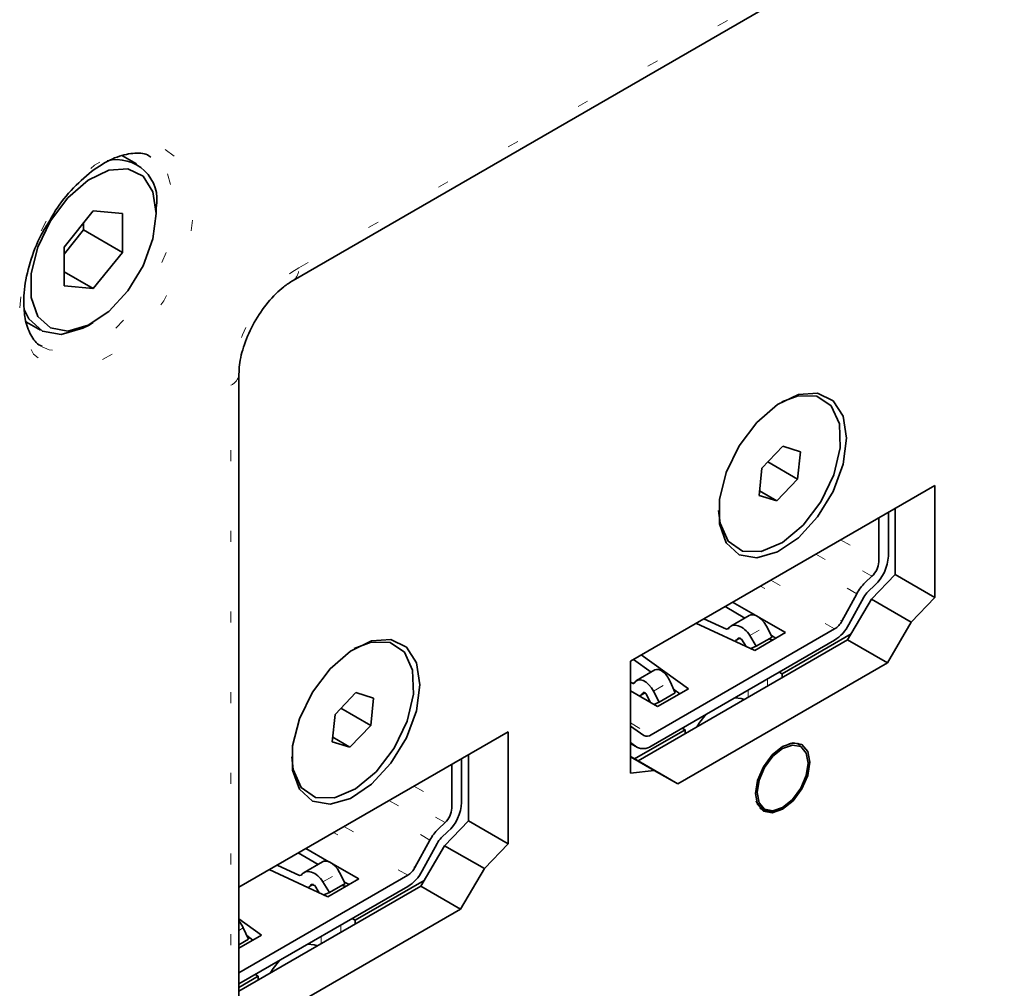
# Model space of a CAD drawing. Header units: millimetres. Extents: x 0 to 1118, y 0 to 864.
# Tile 105 of 250: x 247.67 to 256.64, y 681.69 to 690.52. Entities that reach past the tile are written whole.
import ezdxf

# ---------------------------------------------------------------- set-up
doc = ezdxf.new("R2010")
doc.units = ezdxf.units.MM
doc.linetypes.add('DOT2', pattern=[0.635, 0, -0.635])

msp = doc.modelspace()

# ---------------------------------------------------------------- linework, layer by layer
at = {"color": 7, "linetype": 'DOT2', "lineweight": 18}
for p, q in [((250.21, 688.2587), (297.5867, 715.6087)), ((249.5922, 668.8566), (249.5922, 687.1886)), ((255.1482, 685.7809), (255.4946, 685.5809)), ((255.4328, 685.448), (255.0022, 685.6966)), ((254.9218, 685.6502), (255.3717, 685.3904)), ((255.2947, 685.2892), (254.7956, 685.5773)), ((255.0933, 684.9683), (254.417, 685.3587)), ((254.5108, 685.4129), (255.1585, 685.039)), ((254.1071, 684.9668), (254.1334, 684.982)), ((254.3204, 684.9076), (254.4711, 684.9946)), ((254.2228, 684.891), (254.2135, 684.8856)), ((253.2514, 684.4729), (253.2751, 684.4866)), ((253.4434, 684.4013), (253.5942, 684.4884)), ((254.4816, 684.4468), (254.4816, 684.5131)), ((253.3556, 684.3903), (253.3472, 684.3855)), ((254.3049, 684.3447), (254.3049, 684.4111)), ((253.2318, 684.1121), (253.421, 684.0029)), ((253.2907, 683.8918), (253.2318, 683.9257)), ((251.5437, 683.2028), (251.1131, 683.4514)), ((251.2591, 683.5358), (251.6055, 683.3358)), ((251.0327, 683.4051), (251.4827, 683.1453)), ((251.4056, 683.0441), (250.9065, 683.3322)), ((251.2042, 682.7232), (250.5279, 683.1136)), ((250.6217, 683.1678), (251.2694, 682.7939)), ((250.218, 682.7217), (250.2443, 682.7369)), ((250.4313, 682.6624), (250.582, 682.7495)), ((250.3338, 682.6458), (250.3244, 682.6405)), ((249.6654, 682.2203), (249.7051, 682.2432)), ((250.5926, 682.2016), (250.5926, 682.268)), ((250.4158, 682.0996), (250.4158, 682.1659))]:
    msp.add_line(p, q, dxfattribs=at)
at = {"color": 7, "linetype": 'Continuous', "lineweight": 35}
for p, q in [((250.1583, 688.1443), (297.5349, 715.4942)), ((248.7313, 689.2073), (248.6057, 689.2797)), ((248.3381, 688.7775), (248.0729, 688.4477)), ((248.6032, 688.7538), (248.3381, 688.7775)), ((248.6032, 688.4002), (248.6032, 688.7538)), ((248.9126, 688.7556), (248.9126, 688.8066)), ((248.2497, 688.6043), (248.2497, 688.6676)), ((248.0729, 688.3844), (248.2497, 688.6043)), ((248.2497, 688.6043), (248.6032, 688.4002)), ((248.0729, 688.4477), (248.0729, 688.0941)), ((248.3381, 688.0704), (248.6032, 688.4002)), ((248.0729, 688.2235), (248.3381, 688.0704)), ((248.0729, 688.0941), (248.3381, 688.0704)), ((247.729, 687.7652), (247.8564, 687.6917)), ((248.294, 687.735), (248.3381, 687.7606)), ((249.6654, 668.9587), (249.6654, 687.2906)), ((254.6198, 686.6332), (254.4312, 686.4343)), ((254.7817, 686.583), (254.6198, 686.6332)), ((254.7548, 686.3338), (254.7817, 686.583)), ((254.4312, 686.4343), (254.4044, 686.1851)), ((254.4841, 686.4901), (254.7548, 686.3338)), ((254.5662, 686.1349), (254.7548, 686.3338)), ((256.0072, 686.2768), (253.2318, 684.6746)), ((256.0072, 685.2561), (256.0072, 686.2768)), ((254.4044, 686.1851), (254.5662, 686.1349)), ((254.4087, 686.2258), (254.5662, 686.1349)), ((255.6448, 685.4653), (255.6448, 686.0676)), ((255.4946, 685.5809), (255.4946, 685.9808)), ((255.583, 686.0318), (255.583, 685.632)), ((255.3717, 685.3904), (255.4328, 685.448)), ((255.4283, 685.2382), (255.6448, 685.4653)), ((255.6448, 685.4653), (256.0072, 685.2561)), ((255.4594, 685.366), (255.3984, 685.3085)), ((255.1585, 685.039), (255.2947, 685.2892)), ((255.3598, 685.2579), (255.2236, 685.0076)), ((255.7907, 685.029), (256.0072, 685.2561)), ((254.2763, 685.0678), (254.0946, 685.1727)), ((254.1642, 685.2128), (254.375, 685.0911)), ((255.2117, 684.8682), (255.4283, 685.2382)), ((255.4283, 685.2382), (255.7907, 685.029)), ((254.3159, 685.0907), (254.1479, 684.9937)), ((254.4068, 685.0727), (254.646, 684.9346)), ((254.365, 684.7723), (253.8297, 685.0197)), ((253.9021, 685.0615), (254.1071, 684.9668)), ((254.5235, 684.8945), (254.4711, 684.9946)), ((255.5741, 684.659), (255.7907, 685.029)), ((253.421, 684.0029), (255.0933, 684.9683)), ((254.1248, 684.9703), (254.1071, 684.9668)), ((254.1904, 684.8621), (254.2342, 684.8875)), ((254.2461, 684.8751), (254.2135, 684.8856)), ((254.3204, 684.9076), (254.3785, 684.8108)), ((254.646, 684.9346), (254.365, 684.7723)), ((254.3785, 684.8108), (254.5235, 684.8945)), ((254.5576, 684.8836), (254.5169, 684.9071)), ((254.6142, 684.559), (255.2433, 684.9222)), ((253.3025, 683.7661), (255.2117, 684.8682)), ((253.421, 683.9008), (255.0933, 684.8662)), ((254.2859, 684.8089), (254.2461, 684.8751)), ((254.3785, 684.8108), (254.3288, 684.7891)), ((255.2117, 684.8682), (255.5741, 684.659)), ((253.3319, 684.7324), (253.7604, 684.4233)), ((253.2318, 684.6746), (253.2318, 683.6539)), ((253.4209, 684.574), (253.2595, 684.6905)), ((253.6649, 683.5569), (255.5741, 684.659)), ((253.4562, 684.5944), (253.2882, 684.4974)), ((254.5877, 684.5743), (254.6142, 684.559)), ((254.6142, 684.5233), (254.6142, 684.559)), ((253.2318, 684.4842), (253.2514, 684.4729)), ((253.6408, 684.3849), (253.5942, 684.4884)), ((250.7307, 684.3881), (250.5421, 684.1892)), ((250.8926, 684.3379), (250.7307, 684.3881)), ((253.4793, 684.2611), (253.2318, 684.4039)), ((253.3264, 684.3634), (253.3659, 684.3862)), ((253.4161, 684.2975), (253.3766, 684.3732)), ((253.4434, 684.4013), (253.4958, 684.3012)), ((253.7604, 684.4233), (253.4793, 684.2611)), ((253.4958, 684.3012), (253.6408, 684.3849)), ((253.6818, 684.378), (253.6257, 684.4184)), ((250.8658, 684.0887), (250.8926, 684.3379)), ((253.4958, 684.3012), (253.4461, 684.2802)), ((250.5421, 684.1892), (250.5153, 683.94)), ((250.595, 684.245), (250.8658, 684.0887)), ((250.6771, 683.8898), (250.8658, 684.0887)), ((253.2318, 684.083), (253.3558, 683.9984)), ((252.1181, 684.0316), (249.6654, 682.6157)), ((252.1181, 683.011), (252.1181, 684.0316)), ((253.271, 683.7836), (253.7303, 684.0488)), ((253.7303, 684.0488), (253.7038, 684.0641)), ((253.7303, 684.0131), (253.7303, 684.0488)), ((250.5153, 683.94), (250.6771, 683.8898)), ((250.5196, 683.9807), (250.6771, 683.8898)), ((253.2907, 683.8918), (253.2318, 683.9319)), ((253.2318, 683.9255), (253.296, 683.8884)), ((254.7837, 683.9102), (254.7539, 683.9283)), ((251.7557, 683.2202), (251.7557, 683.8224)), ((251.6055, 683.3358), (251.6055, 683.7357)), ((251.6939, 683.7867), (251.6939, 683.3868)), ((253.2318, 683.8053), (253.3025, 683.7661)), ((253.2318, 683.8018), (253.4484, 683.6768)), ((253.3025, 683.7661), (253.6649, 683.5569)), ((254.8523, 683.7551), (254.8522, 683.7451)), ((253.2318, 683.6539), (253.4484, 683.6768)), ((253.4484, 683.6768), (253.6649, 683.5569)), ((254.4117, 683.3355), (254.4422, 683.3188)), ((251.4827, 683.1453), (251.5437, 683.2028)), ((251.5392, 682.9931), (251.7557, 683.2202)), ((251.7557, 683.2202), (252.1181, 683.011)), ((251.5703, 683.1209), (251.5093, 683.0634)), ((251.2694, 682.7939), (251.4056, 683.0441)), ((251.4707, 683.0127), (251.3345, 682.7625)), ((251.9016, 682.7839), (252.1181, 683.011)), ((250.3872, 682.8227), (250.2056, 682.9275)), ((250.2751, 682.9677), (250.4859, 682.846)), ((251.3226, 682.6231), (251.5392, 682.9931)), ((251.5392, 682.9931), (251.9016, 682.7839)), ((250.4268, 682.8456), (250.2589, 682.7486)), ((250.5177, 682.8276), (250.757, 682.6895)), ((250.4759, 682.5272), (249.9406, 682.7746)), ((250.013, 682.8164), (250.218, 682.7217)), ((250.6344, 682.6493), (250.582, 682.7495)), ((251.685, 682.4139), (251.9016, 682.7839)), ((249.6654, 681.8348), (251.2042, 682.7232)), ((250.2357, 682.7252), (250.218, 682.7217)), ((250.3013, 682.617), (250.3451, 682.6423)), ((250.357, 682.63), (250.3244, 682.6405)), ((250.4313, 682.6624), (250.4894, 682.5657)), ((250.757, 682.6895), (250.4759, 682.5272)), ((250.4894, 682.5657), (250.6344, 682.6493)), ((250.6686, 682.6384), (250.6278, 682.662)), ((250.7251, 682.3139), (251.3542, 682.677)), ((249.6654, 681.6664), (251.3226, 682.6231)), ((249.6654, 681.7328), (251.2042, 682.6211)), ((250.3968, 682.5637), (250.357, 682.63)), ((250.4894, 682.5657), (250.4397, 682.5439)), ((251.3226, 682.6231), (251.685, 682.4139)), ((249.7758, 681.3118), (251.685, 682.4139)), ((249.6654, 682.3267), (249.8713, 682.1782)), ((250.6986, 682.3292), (250.7251, 682.3139)), ((250.7251, 682.2782), (250.7251, 682.3139)), ((249.7517, 682.1398), (249.7051, 682.2432)), ((249.8713, 682.1782), (249.6654, 682.0593)), ((249.6654, 682.0899), (249.7517, 682.1398)), ((249.7927, 682.1328), (249.7366, 682.1733)), ((249.6654, 681.7021), (249.8413, 681.8036)), ((249.8413, 681.8036), (249.8147, 681.819)), ((249.8413, 681.7679), (249.8413, 681.8036))]:
    msp.add_line(p, q, dxfattribs=at)
at = {"color": 7, "linetype": 'DOT2', "lineweight": 18, "flags": 128}
for points in [[(247.6678, 687.8942), (247.7, 688.171), (247.7939, 688.4626), (247.9419, 688.7453), (248.132, 688.9961), (248.3488, 689.1948), (248.5748, 689.3253), (248.7916, 689.3769), (248.9817, 689.3456), (249.1297, 689.2338), (249.2236, 689.0506), (249.2558, 688.8109), (249.2236, 688.534), (249.1297, 688.2424), (248.9817, 687.9598), (248.7916, 687.7089), (248.5748, 687.5102), (248.3488, 687.3798), (248.132, 687.3281), (247.9419, 687.3595), (247.7939, 687.4712), (247.7, 687.6544), (247.6678, 687.8942)], [(247.8723, 687.5406), (247.935, 687.5117), (248.1172, 687.4954), (248.3222, 687.5597), (248.532, 687.6989), (248.7277, 687.9007), (248.8922, 688.147), (249.0107, 688.4161), (249.0727, 688.684), (249.0727, 688.9269), (249.0107, 689.1232), (248.8922, 689.2554), (248.8629, 689.2729)]]:
    msp.add_lwpolyline(points, dxfattribs=at)
at = {"color": 7, "linetype": 'Continuous', "lineweight": 35, "flags": 128}
for points in [[(248.9126, 688.7556), (248.8814, 688.9531), (248.7914, 689.0932), (248.6523, 689.1608), (248.4791, 689.1485), (248.2906, 689.0577), (248.1073, 688.8983), (247.9489, 688.6874), (247.8328, 688.448), (247.7714, 688.206), (247.7714, 687.9876), (247.8328, 687.8165), (247.9489, 687.7112), (248.1073, 687.6832), (248.2906, 687.7354), (248.4791, 687.8622), (248.6523, 688.0499), (248.7914, 688.2782), (248.8814, 688.5222), (248.9126, 688.7556)], [(248.294, 687.735), (248.2428, 687.7079), (248.0453, 687.6517), (247.8748, 687.6819), (247.7497, 687.7953), (247.7105, 687.8747)], [(254.6133, 687.0384), (254.7609, 687.0941), (254.9324, 687.0898), (255.0629, 687.0003), (255.1368, 686.8366), (255.145, 686.6182), (255.0867, 686.3716), (254.9688, 686.1265), (254.8056, 685.9125), (254.6168, 685.7554), (254.4251, 685.674), (254.2536, 685.6783), (254.1231, 685.7678), (254.0493, 685.9316), (254.0363, 686.0476)], [(255.2029, 686.7055), (255.1713, 686.906), (255.0799, 687.0483), (254.9386, 687.1169), (254.7627, 687.1045), (254.5714, 687.0123), (254.3852, 686.8504), (254.2244, 686.6363), (254.1065, 686.3932), (254.0441, 686.1475), (254.0441, 685.9257), (254.1065, 685.752), (254.2244, 685.6451), (254.3852, 685.6166), (254.5714, 685.6696), (254.7627, 685.7984), (254.9386, 685.989), (255.0799, 686.2208), (255.1713, 686.4685), (255.2029, 686.7055)], [(254.4711, 684.9946), (254.4516, 685.0262), (254.4284, 685.0537), (254.4029, 685.0756), (254.3766, 685.0904), (254.3512, 685.0973), (254.3283, 685.0958), (254.3159, 685.0907)], [(250.7169, 684.7893), (250.8718, 684.849), (251.0433, 684.8447), (251.1738, 684.7552), (251.2477, 684.5915), (251.2559, 684.3731), (251.1976, 684.1265), (251.0798, 683.8814), (250.9166, 683.6674), (250.7277, 683.5102), (250.536, 683.4289), (250.3645, 683.4332), (250.234, 683.5227), (250.1602, 683.6864), (250.1472, 683.8024)], [(251.3138, 684.4604), (251.2822, 684.6609), (251.1908, 684.8032), (251.0495, 684.8718), (250.8736, 684.8593), (250.6823, 684.7672), (250.4961, 684.6053), (250.3353, 684.3912), (250.2174, 684.1481), (250.155, 683.9023), (250.155, 683.6806), (250.2174, 683.5068), (250.3353, 683.3999), (250.4961, 683.3715), (250.6823, 683.4245), (250.8736, 683.5533), (251.0495, 683.7439), (251.1908, 683.9756), (251.2822, 684.2234), (251.3138, 684.4604)], [(254.5309, 684.8682), (254.5098, 684.872), (254.493, 684.8769)], [(253.2674, 684.4753), (253.2815, 684.4928), (253.3006, 684.5025), (253.3236, 684.504), (253.3489, 684.4971), (253.3752, 684.4823), (253.4007, 684.4604), (253.4239, 684.4329), (253.4434, 684.4013)], [(253.3766, 684.3732), (253.3733, 684.3784), (253.3695, 684.383), (253.3652, 684.3867), (253.3608, 684.3891), (253.3566, 684.3903), (253.3528, 684.39), (253.3496, 684.3884), (253.3472, 684.3855)], [(254.1838, 684.3412), (254.2411, 684.335), (254.269, 684.324)], [(253.8386, 684.0756), (253.8665, 684.1188), (253.9239, 684.1911)], [(254.372, 683.4678), (254.3909, 683.5881), (254.4445, 683.7117), (254.5248, 683.82), (254.6195, 683.8965), (254.7142, 683.9294), (254.7945, 683.9138), (254.8482, 683.8521), (254.867, 683.7536), (254.8482, 683.6333), (254.7945, 683.5096), (254.7142, 683.4013), (254.6195, 683.3249), (254.5248, 683.292), (254.4445, 683.3076), (254.3909, 683.3693), (254.372, 683.4678)], [(254.3869, 683.4764), (254.4046, 683.3838), (254.455, 683.3258), (254.5305, 683.3111), (254.6195, 683.3421), (254.7086, 683.4139), (254.784, 683.5157), (254.8344, 683.632), (254.8522, 683.745), (254.8344, 683.8376), (254.784, 683.8956), (254.7086, 683.9103), (254.6195, 683.8793), (254.5305, 683.8075), (254.455, 683.7057), (254.4046, 683.5894), (254.3869, 683.4764)], [(254.6195, 683.342), (254.6108, 683.3369), (254.5184, 683.3047), (254.4401, 683.32), (254.3878, 683.3802), (254.3798, 683.4012)], [(250.582, 682.7495), (250.5625, 682.781), (250.5393, 682.8086), (250.5138, 682.8305), (250.4875, 682.8453), (250.4622, 682.8522), (250.4392, 682.8507), (250.4268, 682.8456)], [(250.6419, 682.623), (250.6207, 682.6269), (250.6039, 682.6318)], [(250.2947, 682.096), (250.3521, 682.0899), (250.38, 682.0789)], [(249.9496, 681.8305), (249.9774, 681.8737), (250.0348, 681.946)]]:
    msp.add_lwpolyline(points, dxfattribs=at)
at = {"color": 7, "linetype": 'Continuous', "lineweight": 35}
for centre, radius, start, end in [((248.5516, 688.8773), 0.3679, 348.91884, 103.60719), ((255.1919, 685.6519), 0.3916, 313.09337, 357.07833), ((255.299, 685.5909), 0.1958, 313.09337, 357.07833), ((255.6534, 685.096), 0.4075, 133.72884, 151.69134), ((255.5392, 685.1612), 0.2037, 133.72884, 151.69134), ((254.9962, 685.1231), 0.1827, 302.08562, 332.5976), ((254.8992, 685.1758), 0.3654, 302.08562, 332.5976), ((253.2583, 684.4811), 0.0107, 229.90415, 327.49888), ((253.3001, 684.4092), 0.0528, 282.83661, 333.27614), ((253.3848, 684.0522), 0.0611, 241.68205, 306.24709), ((253.3487, 683.9994), 0.1223, 241.68205, 306.24709), ((254.7164, 683.7907), 0.1371, 60.61618, 106.71493), ((251.3028, 683.4068), 0.3916, 313.09337, 357.07833), ((251.41, 683.3458), 0.1958, 313.09337, 357.07833), ((251.7643, 682.8509), 0.4075, 133.72884, 151.69134), ((251.6501, 682.9161), 0.2037, 133.72884, 151.69134), ((251.1072, 682.878), 0.1827, 302.08562, 332.5976), ((251.0101, 682.9307), 0.3654, 302.08562, 332.5976)]:
    msp.add_arc(centre, radius, start, end, dxfattribs=at)
at = {"color": 7, "linetype": 'DOT2', "lineweight": 18}
for centre, radius, start, end in [((250.0904, 688.2439), 0.1205, 304.13723, 7.05753), ((249.5416, 687.3023), 0.1245, 293.96286, 353.92059)]:
    msp.add_arc(centre, radius, start, end, dxfattribs=at)
msp.add_ellipse((250.2117, 687.5443), major_axis=(0.4375, 0.7578), ratio=0.578965, start_param=0.786686, end_param=2.354743, dxfattribs=at)
at = {"color": 7, "linetype": 'Continuous', "lineweight": 35}
for centre, major_axis, ratio, start_param, end_param in [((254.2313, 684.8686), (-0.0888, 0.1215), 0.636984, 4.571266, 6.556931), ((254.1071, 684.9873), (-0.0888, 0.1215), 0.636984, 3.072769, 3.415338), ((253.5229, 684.4597), (-0.0637, 0.1363), 0.510533, 4.684342, 6.327438), ((250.3422, 682.6235), (-0.0888, 0.1215), 0.636984, 4.571266, 6.556931), ((250.218, 682.7421), (-0.0888, 0.1215), 0.636984, 3.072769, 3.415338), ((249.6338, 682.2146), (-0.0637, 0.1363), 0.510533, 4.684342, 5.200382)]:
    msp.add_ellipse(centre, major_axis=major_axis, ratio=ratio, start_param=start_param, end_param=end_param, dxfattribs=at)
for points, knots in [([(247.9324, 688.6753), (247.9567, 688.7185), (248.0272, 688.8437), (248.1801, 689.0189), (248.3698, 689.1806), (248.559, 689.2806), (248.7229, 689.3099), (248.8201, 689.303), (248.8566, 689.2727), (248.862, 689.2682)], [0, 0, 0, 0, 0.093624, 0.271197, 0.447531, 0.621873, 0.794703, 0.969294, 1, 1, 1, 1]), ([(247.7044, 687.9452), (247.7058, 687.9836), (247.7096, 688.0963), (247.7569, 688.3061), (247.8358, 688.5205), (247.9089, 688.6376), (247.9324, 688.6753)], [0, 0, 0, 0, 0.171974, 0.505008, 0.840603, 1, 1, 1, 1]), ([(249.6654, 687.2906), (249.6665, 687.318), (249.6696, 687.3986), (249.7089, 687.5627), (249.7993, 687.7645), (249.9263, 687.9497), (250.0553, 688.0782), (250.1301, 688.1262), (250.1583, 688.1443)], [0, 0, 0, 0, 0.098472, 0.28992, 0.485824, 0.684154, 0.880964, 1, 1, 1, 1]), ([(247.8741, 687.5442), (247.868, 687.5463), (247.823, 687.5622), (247.7688, 687.6393), (247.7129, 687.7763), (247.707, 687.8939), (247.7044, 687.9452)], [0, 0, 0, 0, 0.055422, 0.410735, 0.742827, 1, 1, 1, 1])]:
    msp.add_open_spline(points, degree=3, knots=knots, dxfattribs=at)

doc.saveas('drawing.dxf')
